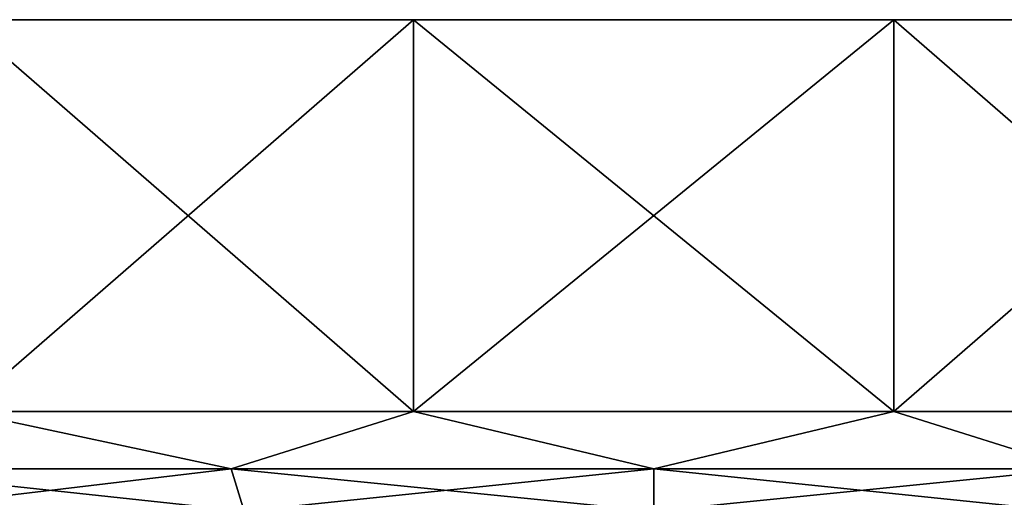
# Model space of a CAD drawing. Header units: metres. Extents: x -147 to 294, y -23 to 81.
# Tile 39 of 256: x 63 to 84, y 71 to 81. Entities that reach past the tile are written whole.
import ezdxf

# ---------------------------------------------------------------- set-up
doc = ezdxf.new("R2010")
doc.units = ezdxf.units.M
doc.layers.add('solid_AVA_153', color=7, linetype='CONTINUOUS')

msp = doc.modelspace()

# ---------------------------------------------------------------- linework, layer by layer
at = {"layer": 'solid_AVA_153'}
for points in [[(104.690765, 81.099998, -10.26064), (48.309235, 81.099998, -10.26064), (46.5, 81.099998)], [(106.5, 81.099998), (104.690765, 81.099998, -10.26064), (46.5, 81.099998)], [(48.309235, 81.099998, 10.26064), (106.5, 81.099998), (46.5, 81.099998)], [(99.481346, 81.099998, -19.283615), (53.518658, 81.099998, -19.283615), (48.309235, 81.099998, -10.26064)], [(104.690765, 81.099998, -10.26064), (99.481346, 81.099998, -19.283615), (48.309235, 81.099998, -10.26064)], [(48.309235, 81.099998, 10.26064), (104.690765, 81.099998, 10.26064), (106.5, 81.099998)], [(48.309235, 81.099998, 10.26064), (53.518658, 81.099998, 19.283615), (104.690765, 81.099998, 10.26064)], [(91.5, 81.099998, -25.980761), (61.5, 81.099998, -25.980761), (53.518658, 81.099998, -19.283615)], [(99.481346, 81.099998, -19.283615), (91.5, 81.099998, -25.980761), (53.518658, 81.099998, -19.283615)], [(53.518658, 81.099998, 19.283615), (99.481346, 81.099998, 19.283615), (104.690765, 81.099998, 10.26064)], [(53.518658, 81.099998, 19.283615), (61.5, 81.099998, 25.980761), (99.481346, 81.099998, 19.283615)], [(81.709496, 81.099998, -29.544222), (71.290504, 81.099998, -29.544222), (61.5, 81.099998, -25.980761)], [(61.5, 72.599998, -25.980762), (61.5, 81.099998, -25.980761), (71.290504, 81.099998, -29.544222)], [(91.5, 81.099998, -25.980761), (81.709496, 81.099998, -29.544222), (61.5, 81.099998, -25.980761)], [(71.290558, 72.599998, -29.544233), (61.5, 72.599998, -25.980762), (71.290504, 81.099998, -29.544222)], [(61.5, 81.099998, 25.980761), (91.5, 81.099998, 25.980761), (99.481346, 81.099998, 19.283615)], [(61.5, 81.099998, 25.980761), (71.290504, 81.099998, 29.544222), (91.5, 81.099998, 25.980761)], [(71.290558, 72.599998, 29.544233), (71.290504, 81.099998, 29.544222), (61.5, 81.099998, 25.980761)], [(61.5, 72.599998, 25.980762), (71.290558, 72.599998, 29.544233), (61.5, 81.099998, 25.980761)], [(71.290558, 72.599998, -29.544233), (71.290504, 81.099998, -29.544222), (81.709496, 81.099998, -29.544222)], [(71.290504, 81.099998, 29.544222), (81.709496, 81.099998, 29.544222), (91.5, 81.099998, 25.980761)], [(81.709442, 72.599998, 29.544233), (81.709496, 81.099998, 29.544222), (71.290504, 81.099998, 29.544222)], [(71.290558, 72.599998, 29.544233), (81.709442, 72.599998, 29.544233), (71.290504, 81.099998, 29.544222)], [(81.709442, 72.599998, -29.544233), (71.290558, 72.599998, -29.544233), (81.709496, 81.099998, -29.544222)], [(81.709442, 72.599998, -29.544233), (81.709496, 81.099998, -29.544222), (91.5, 81.099998, -25.980761)], [(91.5, 72.599998, -25.980762), (81.709442, 72.599998, -29.544233), (91.5, 81.099998, -25.980761)], [(81.709442, 72.599998, 29.544233), (91.5, 72.599998, 25.980762), (81.709496, 81.099998, 29.544222)], [(91.5, 72.599998, 25.980762), (91.5, 81.099998, 25.980761), (81.709496, 81.099998, 29.544222)], [(67.332787, 71.351135, 28.213774), (61.5, 72.599998, 25.980762), (59.062927, 71.351135, 24.000071)], [(59.062927, 71.351135, -24.000071), (61.5, 72.599998, -25.980762), (67.332787, 71.351135, -28.213774)], [(67.332787, 71.351135, 28.213774), (71.290558, 72.599998, 29.544233), (61.5, 72.599998, 25.980762)], [(67.332787, 71.351135, -28.213774), (61.5, 72.599998, -25.980762), (71.290558, 72.599998, -29.544233)], [(76.5, 71.351135, 29.665718), (71.290558, 72.599998, 29.544233), (67.332787, 71.351135, 28.213774)], [(67.332787, 71.351135, -28.213774), (71.290558, 72.599998, -29.544233), (76.5, 71.351135, -29.665718)], [(76.5, 71.351135, 29.665718), (81.709442, 72.599998, 29.544233), (71.290558, 72.599998, 29.544233)], [(76.5, 71.351135, -29.665718), (71.290558, 72.599998, -29.544233), (81.709442, 72.599998, -29.544233)], [(85.667213, 71.351135, 28.213774), (81.709442, 72.599998, 29.544233), (76.5, 71.351135, 29.665718)], [(76.5, 71.351135, -29.665718), (81.709442, 72.599998, -29.544233), (85.667213, 71.351135, -28.213774)], [(85.667213, 71.351135, 28.213774), (91.5, 72.599998, 25.980762), (81.709442, 72.599998, 29.544233)], [(85.667213, 71.351135, -28.213774), (81.709442, 72.599998, -29.544233), (91.5, 72.599998, -25.980762)], [(59.062927, 71.351135, -24.000071), (67.332787, 71.351135, -28.213774), (59.601173, 70.434937, -23.259239)], [(59.062927, 71.351135, 24.000071), (59.601173, 70.434937, 23.259239), (67.615761, 70.434937, 27.342875)], [(67.332787, 71.351135, 28.213774), (59.062927, 71.351135, 24.000071), (67.615761, 70.434937, 27.342875)], [(67.332787, 71.351135, -28.213774), (67.615761, 70.434937, -27.342875), (59.601173, 70.434937, -23.259239)], [(67.332787, 71.351135, -28.213774), (76.5, 71.351135, -29.665718), (67.615761, 70.434937, -27.342875)], [(67.332787, 71.351135, 28.213774), (67.615761, 70.434937, 27.342875), (76.5, 70.434937, 28.75)], [(76.5, 71.351135, 29.665718), (67.332787, 71.351135, 28.213774), (76.5, 70.434937, 28.75)], [(76.5, 71.351135, -29.665718), (76.5, 70.434937, -28.75), (67.615761, 70.434937, -27.342875)], [(85.667213, 71.351135, -28.213774), (85.384239, 70.434937, -27.342875), (76.5, 70.434937, -28.75)], [(76.5, 71.351135, -29.665718), (85.667213, 71.351135, -28.213774), (76.5, 70.434937, -28.75)], [(76.5, 71.351135, 29.665718), (76.5, 70.434937, 28.75), (85.384239, 70.434937, 27.342875)], [(85.667213, 71.351135, 28.213774), (76.5, 71.351135, 29.665718), (85.384239, 70.434937, 27.342875)]]:
    msp.add_3dface(points, dxfattribs=at)

doc.saveas('drawing.dxf')
